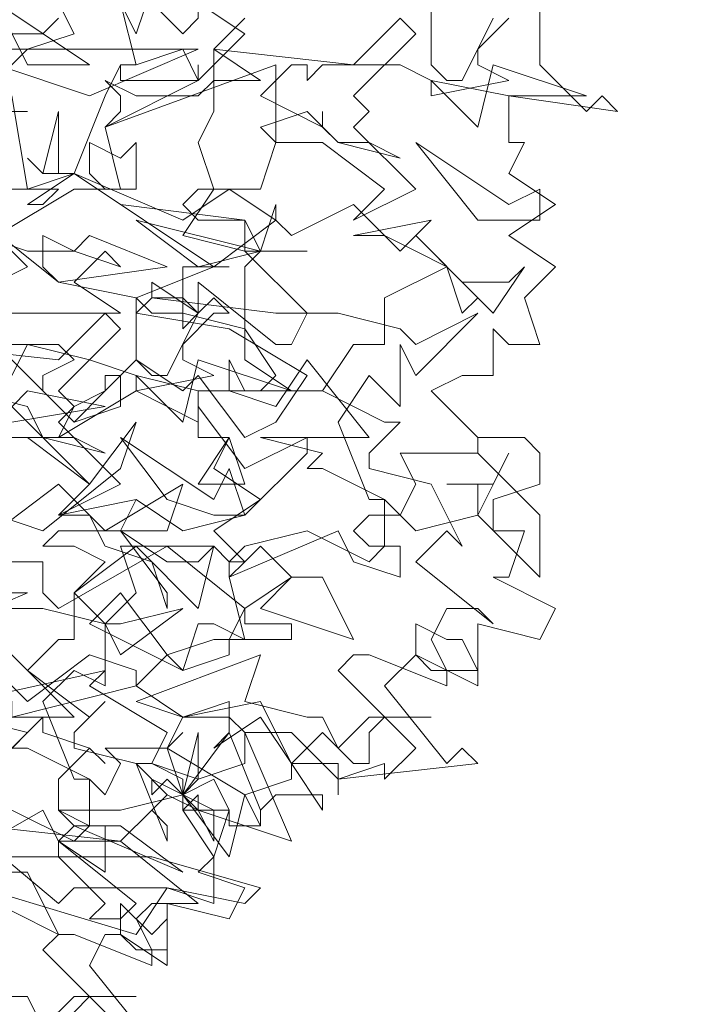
# Model space of a CAD drawing. Header units: millimetres. Extents: x 4234 to 4704, y 1542 to 2004.
# Tile 212 of 256: x 4459.38 to 4463.72, y 1946.09 to 1952.4. Entities that reach past the tile are written whole.
import ezdxf

# ---------------------------------------------------------------- set-up
doc = ezdxf.new("R2010")
doc.units = ezdxf.units.MM
doc.linetypes.add('DASHED', pattern=[19.05, 12.7, -6.35])
doc.layers.add('BOD', color=40, linetype='Continuous')
doc.layers.add('DIMENSIONS', color=7, linetype='Continuous')

# ---------------------------------------------------------------- blocks, each defined once
blk = doc.blocks.new('A$Cf9015526')
at = {"color": 116, "lineweight": 0, "true_color": 0x136734}
for points in [[(2.6871, 2.1985), (2.6871, 2.0653), (2.7537, 1.9986), (2.7759, 2.0209), (2.7981, 1.9986), (2.6427, 2.0209), (2.6427, 1.9542), (2.6649, 1.9542), (2.6427, 1.9098), (2.7093, 1.8654), (2.6427, 1.821), (2.7093, 1.7766), (2.6649, 1.7322), (2.6871, 1.6655), (2.6427, 1.6655), (2.6204, 1.6877), (2.6204, 1.6211), (2.5982, 1.6211), (2.576, 1.6211), (2.5316, 1.5989), (2.5982, 1.5323), (2.6649, 1.5323), (2.6871, 1.5101), (2.6871, 1.4657), (2.6204, 1.4435), (2.6204, 1.4213), (2.6204, 1.3991), (2.6649, 1.3991), (2.6427, 1.3324), (2.6204, 1.3324), (2.7093, 1.288), (2.6871, 1.2436), (2.5982, 1.2658), (2.5982, 1.177), (2.5094, 1.2214), (2.465, 1.177), (2.5538, 1.0659), (2.576, 1.0882), (2.5982, 1.0659), (2.3984, 1.0437), (2.3984, 1.0215), (2.3984, 1.0659), (2.3318, 1.0659), (2.3095, 1.1104), (2.2651, 1.1104), (2.3318, 0.9549), (2.1985, 0.9993), (2.1985, 1.0215), (2.1763, 0.9993), (2.2207, 0.9327), (2.2207, 0.8661), (2.1541, 0.8883), (2.1097, 0.8217), (1.8876, 0.8883)], [(2.5316, 2.1541), (2.5316, 2.0653), (2.5538, 2.0431), (2.576, 2.0431), (2.6204, 2.1319)], [(2.6427, 2.1319), (2.5982, 2.0875), (2.5982, 2.0653), (2.6427, 2.0431), (2.5316, 2.0209), (2.5316, 2.0431), (2.4872, 2.0653), (2.3762, 2.0653), (2.354, 2.0431), (2.354, 2.0653), (2.3318, 2.0653), (2.2873, 2.0209), (2.3762, 1.9764), (2.3762, 1.9986), (2.3762, 1.9764), (2.3984, 1.9542), (2.4428, 1.9542), (2.4872, 1.932), (2.3984, 1.9542), (2.354, 1.9986), (2.2873, 1.9764), (2.3095, 1.9542), (2.2873, 1.8876), (2.2651, 1.8876), (2.1985, 1.8876), (2.1763, 1.8654), (2.1985, 1.8432), (2.2651, 1.8432), (2.0875, 1.8654), (2.0209, 1.9098), (1.9542, 1.8654), (1.9764, 1.8654), (1.9986, 1.8876), (1.9098, 1.8876)], [(1.8876, 1.821), (1.9542, 1.7988), (2.0209, 1.7988), (2.0875, 1.7766), (2.0653, 1.7988), (2.0209, 1.7544), (2.0875, 1.71), (1.8654, 1.71)], [(1.8876, 1.6655), (1.9986, 1.6655), (2.0209, 1.6433), (1.9764, 1.6211), (1.9764, 1.5989), (2.0209, 1.5545), (2.0653, 1.5989), (2.0653, 1.6211), (2.0875, 1.6211), (2.0875, 1.5767), (2.0209, 1.5545), (1.932, 1.6433)], [(1.932, 1.5323), (1.9764, 1.5323), (2.0431, 1.4657), (2.1097, 1.5545), (2.0875, 1.4879), (1.9764, 1.3991), (1.8432, 1.4435)], [(1.8654, 1.3546), (1.9764, 1.3546), (1.9764, 1.3102), (1.9986, 1.288), (2.1541, 1.3768), (2.2651, 1.288), (2.3318, 1.3324), (2.2873, 1.3768), (2.2651, 1.3546), (2.2429, 1.3546), (2.2651, 1.3768), (2.354, 1.3991), (2.4428, 1.3546), (2.465, 1.3768), (2.465, 1.4435), (2.3762, 1.4879), (2.354, 1.4879), (2.3762, 1.5101), (2.2873, 1.5323), (2.4428, 1.5323), (2.354, 1.6433), (2.3095, 1.5767), (2.2429, 1.5989), (2.2429, 1.6433), (2.2651, 1.5989), (2.2873, 1.5989), (2.3095, 1.6211), (2.2651, 1.6877), (2.1763, 1.71), (2.1319, 1.71), (2.1097, 1.7322), (2.2207, 1.7766), (2.2429, 1.7766), (2.2207, 1.7766), (2.1763, 1.7766), (2.1763, 1.71), (2.1763, 1.6877), (2.1985, 1.71), (2.1985, 1.7544), (2.3095, 1.6655), (2.3318, 1.6655), (2.354, 1.71), (2.2651, 1.7988), (2.2873, 1.7988), (2.3095, 1.8654), (2.3095, 1.8432), (2.3318, 1.821), (2.4206, 1.8654), (2.4872, 1.7988), (2.5094, 1.821), (2.576, 1.7544), (2.6427, 1.7544), (2.6649, 1.7766), (2.6204, 1.71), (2.5538, 1.7766), (2.465, 1.7322), (2.465, 1.6655), (2.4206, 1.6655), (2.3762, 1.5989), (2.465, 1.5545), (2.4872, 1.5545), (2.4428, 1.5101), (2.4428, 1.4879), (2.5316, 1.4657), (2.576, 1.3768), (2.5538, 1.3991), (2.5094, 1.3546), (2.6204, 1.2658), (2.5982, 1.288), (2.5538, 1.288), (2.5316, 1.2436), (2.5538, 1.1992), (2.5538, 1.177), (2.4428, 1.2214), (2.4206, 1.2214), (2.3984, 1.1992), (2.5094, 1.0882), (2.465, 1.0437), (2.465, 1.0659), (2.3984, 1.0437), (2.3318, 1.1104), (2.3095, 1.1104), (2.2873, 1.1548), (2.1763, 1.1326), (2.1541, 1.0882), (2.1763, 1.0215), (2.2429, 1.1104), (2.2873, 0.9993), (2.2873, 0.9771), (2.2429, 0.9771), (2.2429, 0.9993), (2.2207, 1.0437), (2.1763, 1.0215), (2.1985, 0.9993), (2.1541, 1.0215), (2.1319, 0.9993), (2.1541, 1.0215), (2.1097, 1.0659), (2.1319, 1.0659), (2.1541, 1.1104), (2.0431, 1.177), (2.0653, 1.1992), (1.8654, 1.1548)], [(1.9098, 1.0659), (1.9764, 1.1326), (1.9764, 1.1104), (2.0431, 1.0882), (2.0653, 1.0659), (2.0431, 1.0882), (1.9986, 1.0437), (1.9986, 0.9993), (2.0431, 0.9771), (2.0875, 0.9771), (2.1763, 0.9105), (2.0209, 0.9771), (1.9986, 0.9549), (2.1097, 0.8661), (2.0875, 0.8439), (2.0431, 0.8439), (2.0653, 0.8661), (1.9986, 0.9327), (1.932, 0.9327)], [(2.2651, 2.1319), (2.2207, 2.0875), (2.2873, 2.0431), (2.2207, 2.0431), (2.2207, 1.9986), (2.1985, 1.9542), (2.2207, 1.8876), (2.1763, 1.821), (2.2651, 1.7988), (2.2651, 1.8432), (2.2873, 1.7988), (2.354, 1.7988), (2.2873, 1.7988), (2.2651, 1.7766), (2.2651, 1.6433), (2.3318, 1.5989), (2.354, 1.5989), (2.3762, 1.5989), (2.1985, 1.5989), (2.1985, 1.5323), (2.2429, 1.5323), (2.2207, 1.4879), (2.2873, 1.4435), (2.2207, 1.3991), (2.2651, 1.3546), (2.2429, 1.3324), (2.2651, 1.2436), (2.2207, 1.2658), (2.1985, 1.2658), (2.1763, 1.1992), (2.1541, 1.2214), (2.1097, 1.177), (2.1763, 1.1326), (2.2429, 1.1326), (2.2651, 1.1104), (2.2651, 1.0659), (2.1985, 1.0437), (2.1763, 1.0215), (2.1763, 0.9993), (2.2429, 0.9993), (2.2207, 0.9327), (2.1985, 0.9105), (2.2651, 0.8883), (2.2429, 0.8439), (2.1541, 0.8661), (2.1541, 0.7773), (2.0875, 0.8217), (2.0653, 0.8217), (2.0431, 0.7773), (2.1319, 0.6662)], [(1.9764, 2.1763), (1.8876, 2.1097), (1.9764, 2.1097), (1.9986, 2.1319)], [(1.9986, 2.1541), (2.0209, 2.1097), (1.9542, 2.0875), (1.932, 2.0653)], [(1.9098, 1.7544), (1.9542, 1.7766), (1.932, 1.7988)], [(1.8654, 1.9986), (1.9542, 1.9986), (1.932, 1.9986)], [(1.8876, 1.8432), (1.9986, 1.7544), (2.1097, 1.7322), (2.1097, 1.6433), (2.1319, 1.6211), (2.1541, 1.6211), (2.1985, 1.71), (2.1763, 1.7322), (2.1319, 1.7322), (2.1319, 1.7544), (2.1985, 1.71), (2.2207, 1.7322), (2.2429, 1.71), (2.2207, 1.71), (2.1763, 1.6655), (2.1763, 1.6433), (2.2207, 1.6211), (2.1097, 1.5989), (2.1097, 1.6211), (2.0431, 1.6433), (1.9542, 1.6655), (1.932, 1.6211)], [(1.8654, 1.5989), (1.9542, 1.5767), (1.9764, 1.5323), (2.0209, 1.5323), (2.0653, 1.5101), (1.9764, 1.5323), (1.932, 1.5767)], [(1.932, 0.9993), (2.0209, 0.9549), (2.0431, 0.9771), (2.0431, 1.0437), (1.9542, 1.0882), (1.932, 1.0882), (1.9542, 1.1104), (1.8654, 1.1326), (2.0209, 1.1326), (1.932, 1.2214)], [(1.9098, 1.3991), (1.9986, 1.4657), (2.0653, 1.3991), (2.0875, 1.3991), (2.1541, 1.3546), (2.1985, 1.3546), (2.2207, 1.3768), (2.1985, 1.288), (2.1097, 1.3768), (2.0209, 1.3102), (2.0209, 1.2436), (1.9986, 1.2436), (1.9542, 1.1992), (2.0431, 1.1326), (2.0653, 1.1548), (2.0209, 1.1104), (2.0209, 1.0882), (2.1097, 1.0659), (2.1541, 0.9549), (2.1541, 0.9771), (2.1319, 0.9993), (2.0875, 0.9549), (2.1985, 0.8661), (2.1763, 0.8661), (2.1319, 0.8661), (2.1097, 0.8439), (2.1319, 0.7995), (2.1319, 0.7773), (2.0209, 0.8217), (1.9986, 0.8217), (1.9764, 0.7995), (2.0875, 0.6884)], [(1.932, 2.0209), (1.9542, 1.8876), (2.0209, 1.9098), (2.0653, 2.0209), (2.0875, 2.0653), (2.0875, 2.0431), (2.1985, 2.0431), (2.1985, 2.0653), (2.1985, 2.0431), (2.0653, 1.9764), (2.0875, 1.8876), (2.0209, 1.8876), (1.9098, 1.821)], [(1.8876, 1.288), (1.9764, 1.288), (2.0653, 1.2658), (2.0875, 1.2658), (2.1763, 1.288), (2.0875, 1.2214), (2.0653, 1.2658), (2.0653, 1.177), (2.0209, 1.1992), (1.9764, 1.1548), (2.0209, 1.0437), (2.0431, 1.0437), (2.0653, 1.0215), (2.0875, 1.0659), (2.0653, 1.0882), (2.1541, 1.0882), (2.1763, 1.1104), (2.1541, 1.0882), (2.2651, 1.0215), (2.2429, 0.9327), (2.1763, 1.0215), (2.0875, 0.9993), (2.0653, 0.9993), (2.0209, 0.9993), (1.9986, 0.9993), (2.0209, 0.9771), (2.0653, 0.9771), (2.0653, 0.9105), (1.9986, 0.9549), (1.9764, 0.9993), (1.821, 0.9105)], [(1.821, 0.7106), (1.821, 0.7328), (1.7544, 0.7328), (1.6877, 0.755), (1.8654, 0.8217), (1.8432, 0.755), (1.932, 0.7328), (1.9542, 0.7328), (1.9764, 0.6884), (2.0209, 0.7328), (2.1097, 0.7328), (2.0431, 0.7328), (2.0209, 0.7106)]]:
    blk.add_lwpolyline(points, dxfattribs=at)
for points in [[(2.1763, 2.1097), (2.1985, 2.1319), (2.1985, 2.1541), (2.2651, 2.1097), (2.1985, 2.0431), (2.1763, 2.0875), (2.1097, 2.0653), (2.0875, 2.0653), (2.1097, 2.0653), (2.0875, 2.1541), (2.1097, 2.1097), (2.1319, 2.1763), (2.1319, 2.1541)], [(2.0431, 2.0653), (1.9098, 2.1541), (1.9542, 2.0653)], [(2.4206, 2.0209), (2.4428, 1.9986), (2.4206, 1.9764), (2.5094, 1.8876), (2.4206, 1.8432), (2.465, 1.8876), (2.3762, 1.9542), (2.3095, 1.9542), (2.3095, 2.0653), (2.0653, 1.9764), (2.0875, 1.9986), (2.0875, 2.0209), (2.0653, 2.0431), (2.1097, 2.0209), (2.1985, 2.0209), (2.2207, 2.0431), (2.2207, 2.0875), (2.4206, 2.0653), (2.4872, 2.1319), (2.5094, 2.1097)], [(2.0431, 2.0209), (1.9098, 2.0653), (1.8654, 2.0431), (1.8432, 2.0209), (1.8432, 1.9764), (1.821, 1.9986), (1.7544, 1.9764), (1.7544, 1.9986), (1.8432, 2.0209), (1.821, 2.0431), (1.8876, 2.0875), (2.1985, 2.0875)], [(2.6427, 2.0209), (2.5316, 2.0431), (2.5982, 1.9764), (2.6204, 2.0653), (2.7537, 2.0209)], [(2.0209, 1.9098), (1.9764, 1.9098), (1.9542, 1.932), (1.9764, 1.9098), (1.9986, 1.9986), (1.9986, 1.9098)], [(2.1097, 1.9542), (2.1097, 1.8876), (2.0653, 1.8876), (2.0431, 1.9098), (2.0431, 1.9542), (2.0875, 1.932)], [(2.6871, 1.8876), (2.6871, 1.8432), (2.6427, 1.8432), (2.5982, 1.8432), (2.5094, 1.9542), (2.6427, 1.8654)], [(2.2207, 1.7766), (2.0209, 1.9098), (2.1763, 1.8432), (2.2429, 1.8876), (2.3095, 1.8432)], [(2.2873, 1.7988), (2.1097, 1.8432), (2.1985, 1.7766)], [(2.5982, 1.7322), (2.576, 1.71), (2.5538, 1.7766), (2.5094, 1.7988), (2.465, 1.821), (2.4206, 1.821), (2.5316, 1.8432), (2.5094, 1.821)], [(2.0431, 1.821), (2.1541, 1.7766), (1.9986, 1.7544), (1.9764, 1.7766), (1.9764, 1.821), (2.0209, 1.7988)], [(2.3984, 1.71), (2.4872, 1.6877), (2.5094, 1.6655), (2.5982, 1.71), (2.5094, 1.6211), (2.4872, 1.6655), (2.4872, 1.5767), (2.4428, 1.6211), (2.3984, 1.5545), (2.4428, 1.4435), (2.465, 1.4435), (2.4872, 1.4213), (2.5094, 1.4657), (2.4872, 1.5101), (2.5982, 1.5101), (2.5982, 1.5323), (2.5982, 1.5101), (2.6871, 1.4213), (2.6871, 1.3324), (2.5982, 1.4213), (2.5094, 1.3991), (2.4872, 1.4213), (2.4428, 1.4213), (2.4206, 1.3991), (2.4428, 1.3768), (2.4872, 1.3768), (2.4872, 1.3324), (2.4206, 1.3546), (2.3984, 1.3991), (2.2429, 1.3324), (2.2429, 1.3546), (2.2207, 1.3768), (2.0875, 1.3768), (2.1097, 1.3102), (2.0653, 1.2658), (2.0209, 1.3102), (2.0653, 1.3546), (2.0209, 1.3768), (1.9764, 1.3768), (1.9986, 1.3991), (2.0875, 1.3991), (2.1097, 1.4435), (2.1763, 1.3991), (2.2651, 1.4213), (2.354, 1.5101), (2.354, 1.5323), (2.2651, 1.4879), (2.1985, 1.5767), (2.1985, 1.5545), (2.1097, 1.5989), (1.9986, 1.5323), (2.0209, 1.5767), (2.0653, 1.5989), (2.1097, 1.6433), (2.1763, 1.5989), (2.1985, 1.6211), (2.2651, 1.5323), (2.3095, 1.5545), (2.354, 1.6211), (2.2429, 1.6877), (2.1097, 1.71), (2.1319, 1.7322), (2.3095, 1.71)], [(1.9986, 1.5989), (2.0209, 1.5767), (1.9986, 1.5545), (2.0875, 1.4657), (1.9986, 1.4213), (2.0431, 1.4657), (1.9542, 1.5323), (1.8876, 1.5323), (1.8876, 1.6433), (1.6655, 1.5545), (1.6655, 1.5767), (1.6655, 1.5989), (1.6655, 1.6211), (1.6877, 1.5989), (1.7766, 1.5989), (1.7988, 1.6211), (1.7988, 1.6655), (1.9986, 1.6433), (2.0653, 1.71), (2.0875, 1.6877)], [(2.1985, 1.5989), (2.1097, 1.6211), (2.1763, 1.5545), (2.1985, 1.6433), (2.3318, 1.5989)], [(1.932, 1.5545), (1.8432, 1.5545), (1.9098, 1.5545), (1.9542, 1.5989), (2.0653, 1.5767)], [(2.2429, 1.4879), (2.2651, 1.4213), (2.2207, 1.4213), (2.1541, 1.4435), (2.0875, 1.5323), (2.2207, 1.4435)], [(2.1985, 1.4657), (2.2429, 1.5323), (2.2651, 1.4657)], [(2.5982, 1.4657), (2.5538, 1.4657), (2.6204, 1.4657), (2.6427, 1.5101), (2.5982, 1.4213)], [(2.0653, 1.3991), (2.1763, 1.4657), (2.1541, 1.3991)], [(2.1541, 1.3102), (2.1541, 1.288), (2.1319, 1.3546), (2.0653, 1.3768), (2.0431, 1.4213), (1.9986, 1.4213), (2.1097, 1.4435), (2.0875, 1.3991)], [(2.4206, 1.2436), (2.2873, 1.288), (2.3318, 1.3324), (2.3762, 1.3324)], [(1.7988, 1.2436), (1.71, 1.288), (1.6877, 1.2436), (1.5989, 1.2658), (1.6433, 1.1992), (1.6211, 1.1992), (1.5545, 1.1992), (1.3991, 1.3102), (1.6433, 1.2436), (1.5989, 1.3102), (1.6877, 1.3102), (1.9542, 1.3102)], [(2.0875, 1.3102), (2.1541, 1.2214), (2.2207, 1.2436), (2.2429, 1.2436), (2.2651, 1.288), (2.2651, 1.2658), (2.3318, 1.2658), (2.3318, 1.2436), (2.2429, 1.2436), (2.2429, 1.2214), (2.1763, 1.1992), (2.0431, 1.2658)], [(2.576, 1.2436), (2.5982, 1.1992), (2.5316, 1.1992), (2.5094, 1.2214), (2.5094, 1.2658), (2.5538, 1.2436)], [(2.1097, 1.177), (1.932, 1.1326), (1.932, 1.1548), (1.9098, 1.177), (1.8654, 1.1104), (1.8876, 1.0882), (1.9542, 1.0882), (1.8876, 1.0882), (1.8432, 1.0215), (1.7988, 1.0215), (1.8654, 1.1326), (1.8654, 1.1548), (1.5989, 1.177), (1.932, 1.177), (1.9542, 1.1548), (2.0431, 1.2214), (2.1097, 1.1992)], [(2.354, 1.1326), (2.3762, 1.1326), (2.3984, 1.0882), (2.4428, 1.1326), (2.5316, 1.1326), (2.465, 1.1326), (2.4428, 1.1104), (2.4428, 1.0659), (2.4206, 1.0659), (2.3762, 1.1104), (2.3318, 1.0659), (2.3762, 0.9993), (2.3762, 1.0215), (2.3095, 1.0215), (2.2873, 0.9993), (2.2873, 0.9771), (2.2651, 1.0215), (2.3318, 1.0437), (2.3318, 1.0659), (2.2873, 1.1326), (2.2207, 1.0882), (2.2429, 1.1104), (2.2429, 1.1548), (2.1763, 1.1326), (2.1097, 1.1548), (2.2873, 1.2214), (2.2651, 1.1548)], [(2.1763, 1.0437), (2.1319, 1.0659), (2.1985, 1.0437), (2.1985, 1.1104), (2.1763, 1.0215)], [(2.2207, 0.9549), (2.1985, 0.9993), (2.1541, 1.0437), (2.1319, 1.0215), (2.1319, 1.0437), (2.2207, 0.9993)], [(2.0875, 0.9549), (2.0653, 0.9549), (2.0209, 0.9549), (1.9986, 0.9549), (1.9986, 0.9327), (2.1319, 0.9327), (2.2873, 0.8883), (2.2651, 0.8661), (2.1541, 0.8883), (2.0209, 0.8883), (1.9986, 0.8661), (1.8654, 0.9771), (1.8876, 0.9993), (1.8876, 0.9771)], [(1.9986, 0.8217), (1.8654, 0.8883), (1.9098, 0.9105), (1.9542, 0.9105)], [(2.1541, 0.8439), (2.1541, 0.7995), (2.1097, 0.7995), (2.0875, 0.8217), (2.0875, 0.8661), (2.1319, 0.8217)]]:
    blk.add_lwpolyline(points, close=True, dxfattribs=at)

msp = doc.modelspace()

# ---------------------------------------------------------------- hatches: boundary and pattern name
at = {"layer": 'DIMENSIONS'}
h = msp.add_hatch(dxfattribs=at)
h.set_pattern_fill('GRASS', color=256, scale=0.5)
h.set_pattern_definition([(90, (3399.144, -158.445), (-8.980256, 8.980256), [2.38125, -15.57926]), (45, (3399.144, -158.445), (-8.980256, 8.980256), [2.38125, -10.31875]), (135, (3399.144, -158.445), (-8.980256, -8.980256), [2.38125, -10.31875])])
h.paths.add_polyline_path([(4417.6425, 1844.3253), (4423.2951, 1838.2514), (4434.9969, 1847.6295), (4469.633, 1855.411), (4513.1489, 1877.6572), (4531.9103, 1892.8657), (4546.8873, 1910.4574), (4556.576, 1922.7476), (4577.553, 1933.381), (4592.7448, 1936.6466), (4614.9867, 1937.2699), (4624.0253, 1937.2699), (4633.3522, 1938.7107), (4636.3977, 1940.2306), (4631.8428, 1952.3869, 0.161807)])
h.paths.add_polyline_path([(4631.8428, 1952.3869), (4629.8752, 1957.6381), (4629.4018, 1957.3619), (4621.324, 1958.355), (4615.8552, 1959.6126), (4597.3065, 1970.6836), (4571.5628, 1964.4359), (4571.5628, 1952.3502), (4556.6565, 1951.2934), (4533.2051, 1949.7013), (4514.0135, 1931.7588), (4500.0937, 1928.3885), (4467.5142, 1910.2651), (4457.6487, 1889.7679), (4440.0951, 1876.8578), (4418.6103, 1858.4577), (4410.1637, 1852.3615), (4417.6425, 1844.3253, -0.161807)])
h.paths.add_polyline_path([(4548.0789, 1916.6002), (4552.8565, 1929.9377), (4546.693, 1932.1455), (4541.9153, 1918.808)], flags=24)
h.paths.add_polyline_path([(4503.0556, 1883.2742), (4507.8332, 1896.6117), (4501.6696, 1898.8196), (4496.892, 1885.482)], flags=24)
h.paths.add_polyline_path([(4451.7368, 1857.409), (4456.5145, 1870.7465), (4450.3509, 1872.9544), (4445.5733, 1859.6168)], flags=24)
h.paths.add_polyline_path([(4412.9931, 1854.3366), (4417.0765, 1849.9489), (4419.3393, 1852.0547), (4415.2559, 1856.4424)], flags=24)
h.paths.add_polyline_path([(4596.3471, 1950.1809), (4601.1248, 1963.5184), (4594.9612, 1965.7262), (4590.1836, 1952.3887)], flags=24)
h.paths.add_polyline_path([(4509.7992, 1914.4402), (4520.7716, 1919.9756), (4517.1217, 1927.2104), (4506.1494, 1921.675)], flags=24)
h.paths.add_polyline_path([(4321.6553, 1898.427), (4326.0339, 1896.392), (4327.3367, 1899.1951), (4322.958, 1901.2301)], flags=9)
h.paths.add_polyline_path([(4333.4365, 1891.9961), (4338.2762, 1888.46), (4340.0997, 1890.9559), (4335.26, 1894.492)], flags=9)
h.paths.add_polyline_path([(4351.1951, 1875.6427), (4355.5215, 1871.4944), (4357.6608, 1873.7255), (4353.3344, 1877.8738)], flags=9)
h.paths.add_polyline_path([(4373.9221, 1853.7811), (4378.2721, 1849.6575), (4380.3986, 1851.9008), (4376.0487, 1856.0244)], flags=9)
h.paths.add_polyline_path([(4389.205, 1846.109), (4392.5459, 1849.595), (4390.3143, 1851.7338), (4386.9734, 1848.2478)], flags=9)
h.paths.add_polyline_path([(4407.9742, 1825.8927), (4411.6376, 1829.0381), (4409.6239, 1831.3833), (4405.9606, 1828.2379)], flags=9)
h.paths.add_polyline_path([(4405.6972, 1823.1876), (4408.8355, 1819.5181), (4411.1846, 1821.5272), (4408.0463, 1825.1967)], flags=9)
h.paths.add_polyline_path([(4412.0765, 1813.536), (4414.8574, 1808.2263), (4417.5956, 1809.6604), (4414.8147, 1814.9701)], flags=9)
h.paths.add_polyline_path([(4306.0633, 1735.5308), (4308.3702, 1742.3082), (4305.4441, 1743.3042), (4303.1371, 1736.5268)], flags=9)
h.paths.add_polyline_path([(4289.1237, 1902.077), (4295.0617, 1902.8939), (4294.6404, 1905.9561), (4288.7025, 1905.1392)], flags=9)
h.paths.add_polyline_path([(4305.67, 1902.4686), (4311.5251, 1901.1867), (4312.1862, 1904.2062), (4306.331, 1905.4882)], flags=9)
h.paths.add_polyline_path([(4434.2122, 1813.2206), (4438.5999, 1817.304), (4436.4941, 1819.5668), (4432.1063, 1815.4834)], flags=9)
h.paths.add_polyline_path([(4381.102, 1865.7275), (4385.1854, 1861.3397), (4387.4482, 1863.4456), (4383.3648, 1867.8333)], flags=9)
h.paths.add_polyline_path([(4421.9781, 1821.8049), (4426.0615, 1817.4172), (4428.3243, 1819.523), (4424.2409, 1823.9108)], flags=9)
h.paths.add_polyline_path([(4410.3951, 1823.868), (4413.9297, 1827.1574), (4411.8239, 1829.4202), (4408.2893, 1826.1308)], flags=9)
h.paths.add_polyline_path([(4387.3909, 1817.4858), (4392.1686, 1830.8233), (4386.005, 1833.0311), (4381.2274, 1819.6936)], flags=9)
h.paths.add_polyline_path([(4347.9726, 1750.0597), (4352.7503, 1763.3972), (4346.5867, 1765.6051), (4341.8091, 1752.2675)], flags=9)
h.paths.add_polyline_path([(4341.4321, 1678.3148), (4346.2097, 1691.6523), (4340.0462, 1693.8601), (4335.2686, 1680.5226)], flags=9)
h.paths.add_polyline_path([(4323.3673, 1583.7016), (4328.1449, 1597.0392), (4321.9814, 1599.247), (4317.2037, 1585.9095)], flags=9)
h.paths.add_polyline_path([(4335.3652, 1700.4464), (4339.9795, 1713.3279), (4330.8251, 1716.6071), (4326.2108, 1703.7256)], flags=9)
h.paths.add_polyline_path([(4396.1792, 1839.031), (4404.6554, 1830.2107), (4406.8611, 1832.3304), (4398.3849, 1841.1506)], flags=9)
h.paths.add_polyline_path([(4396.4333, 1860.2956), (4402.6288, 1853.7761), (4403.7122, 1854.8057), (4397.5167, 1861.3251)], flags=9)
h.paths.add_polyline_path([(4349.0141, 1900.3774), (4363.5849, 1891.1608), (4365.102, 1893.5592), (4350.5312, 1902.7758)], flags=9)
h.paths.add_polyline_path([(4438.6658, 1769.7519), (4437.6109, 1764.1146), (4441.3279, 1763.4191), (4442.3828, 1769.0563)], flags=9)
h.paths.add_polyline_path([(4432.3393, 1775.0815), (4431.5916, 1769.3953), (4435.3409, 1768.9023), (4436.0886, 1774.5885)], flags=9)
h.paths.add_polyline_path([(4446.5759, 1765.0098), (4445.4726, 1759.3818), (4449.1836, 1758.6543), (4450.2868, 1764.2824)], flags=9)
h.paths.add_polyline_path([(4333.2801, 1902.1363), (4338.0795, 1900.1576), (4339.5209, 1903.6536), (4334.7215, 1905.6324)], flags=9)
h.paths.add_polyline_path([(4335.5168, 1907.037), (4340.8576, 1904.9473), (4342.2355, 1908.4689), (4336.8946, 1910.5586)], flags=9)
h.paths.add_polyline_path([(4338.3128, 1912.555), (4343.7532, 1910.7401), (4344.9499, 1914.3274), (4339.5095, 1916.1422)], flags=9)
h.paths.add_polyline_path([(4390.5848, 1863.0102), (4393.6134, 1859.8177), (4396.592, 1862.6434), (4393.5633, 1865.8359)], flags=9)
h.paths.add_polyline_path([(4431.1188, 1819.2282), (4434.1502, 1816.0327), (4437.1288, 1818.8584), (4434.0973, 1822.0539)], flags=9)
h.paths.add_polyline_path([(4421.1353, 1830.1653), (4424.1639, 1826.9728), (4427.1425, 1829.7985), (4424.1138, 1832.991)], flags=9)
h.paths.add_polyline_path([(4410.884, 1841.2141), (4413.9127, 1838.0216), (4416.8913, 1840.8473), (4413.8626, 1844.0398)], flags=9)
h.paths.add_polyline_path([(4400.5883, 1852.1946), (4403.617, 1849.0021), (4406.5956, 1851.8278), (4403.5669, 1855.0203)], flags=9)
h.paths.add_polyline_path([(4378.8646, 1874.7618), (4381.8961, 1871.5663), (4384.8747, 1874.392), (4381.8432, 1877.5875)], flags=9)

# ---------------------------------------------------------------- linework, layer by layer
at = {"layer": 'DIMENSIONS', "linetype": 'DASHED', "lineweight": 5}
msp.add_arc((4687.3322, 1576.0702), 380.3858, 98.388048, 135.152795, dxfattribs=at)

# ---------------------------------------------------------------- block references
at = {"layer": 'BOD', "xscale": 4.480026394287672, "yscale": 4.480026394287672, "zscale": 4.480026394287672}
msp.add_blockref('A$Cf9015526', (4450.6727, 1942.8541, 480.9174), dxfattribs=at)

doc.saveas('drawing.dxf')
